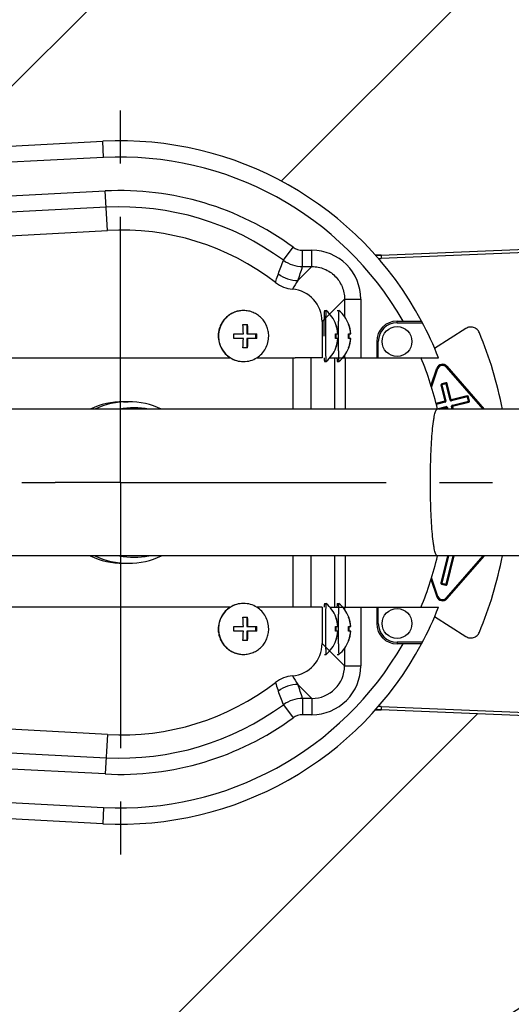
# Model space of a CAD drawing. Header units: millimetres. Extents: x 0 to 594, y 0 to 420.
# Tile 11 of 47: x 70 to 93, y 259 to 305. Entities that reach past the tile are written whole.
import ezdxf

# ---------------------------------------------------------------- set-up
doc = ezdxf.new("R2010")
doc.units = ezdxf.units.MM
doc.header["$LTSCALE"] = 32.67
doc.linetypes.add('CENTER', pattern=[0.6, 0.375, -0.075, 0.075, -0.075])
doc.linetypes.add('PHANTOM', pattern=[0.8, 0.45, -0.05, 0.1, -0.05, 0.1, -0.05])
doc.layers.get('0').update_dxf_attribs({"linetype": 'CONTINUOUS'})
for name, color, linetype in [('1_DESIGN', 7, 'CONTINUOUS'), ('ASSY', 7, 'CONTINUOUS'), ('AXIS', 7, 'CONTINUOUS'), ('CRV', 7, 'CONTINUOUS'), ('DRIV_DIM', 7, 'CONTINUOUS'), ('ROUND', 7, 'CONTINUOUS')]:
    doc.layers.add(name, color=color, linetype=linetype)
doc.styles.get("Standard").update_dxf_attribs({"font": 'txt', "width": 0.8})
doc.dimstyles.new('DIMSTYLE_6', dxfattribs={"dimtxt": 3.8, "dimasz": 1.8, "dimexe": 2, "dimexo": 1.5, "dimtad": 1, "dimdec": 3, "dimlfac": 4, "dimdsep": 46, "dimtxsty": 'STANDARD', "dimblk": 'OPEN', "dimblk1": 'OPEN', "dimblk2": 'OPEN', "dimcen": 0.09, "dimadec": 3, "dimazin": 2, "dimtp": 0.001, "dimtm": 0.001, "dimtfac": 1, "dimtdec": 3, "dimtofl": 0, "dimtmove": 0, "dimatfit": 3, "dimldrblk": 'OPEN', "dimfxl": 1, "dimtolj": 1, "dimarcsym": 0})
doc.dimstyles.new('DIMSTYLE_7', dxfattribs={"dimtxt": 3.8, "dimasz": 1.8, "dimexe": 2, "dimexo": 1.5, "dimgap": 1.9, "dimtad": 1, "dimdec": 3, "dimlfac": 4, "dimdsep": 46, "dimtxsty": 'STANDARD', "dimblk": 'OPEN', "dimblk1": 'OPEN', "dimblk2": 'OPEN', "dimcen": 0.09, "dimadec": 3, "dimazin": 2, "dimtp": 0.5, "dimtm": 0.5, "dimtfac": 1, "dimtdec": -1, "dimtofl": 0, "dimtmove": 0, "dimatfit": 3, "dimldrblk": 'OPEN', "dimfxl": 1, "dimtolj": 1, "dimarcsym": 0})

# ---------------------------------------------------------------- blocks, each defined once
blk = doc.blocks.new('_OPEN')
at = {"color": 0, "linetype": 'ByBlock'}
for p, q in [((0, 0), (-1, 0.342)), ((-1, -0.342), (0, 0)), ((-1, 0), (0, 0))]:
    blk.add_line(p, q, dxfattribs=at)
blk = doc.blocks.new('*D35')
at = {"layer": 'DRIV_DIM', "color": 2, "linetype": 'Continuous'}
blk.add_line((46.593, 229.35), (130.824, 283.248), dxfattribs=at)
at = {"layer": 'DRIV_DIM', "color": 2, "linetype": 'Continuous', "xscale": 1.8, "yscale": 1.8, "zscale": 1.8, "rotation": 212.6143044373}
blk.add_blockref('_OPEN', (46.593, 229.35), dxfattribs=at)
blk = doc.blocks.new('*D37')
at = {"layer": 'DRIV_DIM', "color": 2, "linetype": 'Continuous'}
blk.add_line((196.067, 361.001), (206.698, 373.67), dxfattribs=at)
for points in [[(203.632, 372.809), (205.412, 372.138), (204.416, 373.759)], [(14.185, 285.052), (14.787, 283.248), (15.416, 285.043)]]:
    blk.add_lwpolyline(points, dxfattribs=at)
for start, end in [(50, 115), (115, 180)]:
    blk.add_arc((130.824, 283.248), 116.038, start, end, dxfattribs=at)
blk = doc.blocks.new('*D38')
at = {"layer": 'DRIV_DIM', "color": 2, "linetype": 'Continuous'}
for p, q in [((15.42, 283.248), (12.787, 283.248)), ((196.067, 205.494), (206.698, 192.826))]:
    blk.add_line(p, q, dxfattribs=at)
for points in [[(15.416, 281.453), (14.787, 283.248), (14.185, 281.443)], [(204.416, 192.737), (205.412, 194.358), (203.632, 193.686)]]:
    blk.add_lwpolyline(points, dxfattribs=at)
for start, end in [(180, 245), (245, 310)]:
    blk.add_arc((130.824, 283.248), 116.038, start, end, dxfattribs=at)

msp = doc.modelspace()

# ---------------------------------------------------------------- linework, layer by layer
at = {"color": 9, "linetype": 'Continuous'}
for p, q in [((73.80298, 298.22785), (63.02006, 297.67257)), ((62.78779, 296.11299), (73.88247, 296.68433)), ((83.87194, 290.67075), (83.87194, 288.9977)), ((83.87194, 277.4977), (83.87194, 275.82466)), ((73.88247, 269.81108), (62.78779, 270.38242)), ((63.02006, 268.82284), (73.80298, 268.26755))]:
    msp.add_line(p, q, dxfattribs=at)
at = {"color": 7, "linetype": 'Continuous'}
for p, q in [((87.32441, 290.6852), (88.45771, 290.6852)), ((86.38691, 289.7477), (86.38691, 288.9977)), ((83.87194, 288.9977), (82.63293, 288.9977)), ((74.72314, 286.9727), (74.9402, 286.9727)), ((156.07441, 286.6227), (52.86186, 286.6227)), ((156.07441, 279.8727), (52.86186, 279.8727)), ((74.72314, 279.5227), (74.9402, 279.5227)), ((83.87194, 277.4977), (82.63293, 277.4977)), ((86.38691, 277.4977), (86.38691, 276.7477)), ((88.45771, 275.8102), (87.32441, 275.8102))]:
    msp.add_line(p, q, dxfattribs=at)
for centre, radius, start, end in [((74.57441, 283.2477), 15.75, 28.178643, 92.947941), ((87.32441, 289.7477), 0.9375, 90, 180), ((74.72399, 283.35105), 3.62165, 90.01342, 115.196309), ((74.94104, 283.35104), 3.62165, 90.0132, 115.104492), ((74.93937, 283.35104), 3.62165, 64.895508, 89.9868), ((75.21632, 283.35054), 3.34179, 78.378463, 101.621537), ((74.72399, 283.14435), 3.62165, 244.803691, 269.98658), ((74.94104, 283.14437), 3.62165, 244.895508, 269.9868), ((75.21632, 283.14487), 3.34179, 258.378463, 281.621537), ((74.93937, 283.14437), 3.62165, 270.0132, 295.104492), ((87.32441, 276.7477), 0.9375, 180, 270), ((74.57441, 283.2477), 15.75, 267.052059, 331.821357)]:
    msp.add_arc(centre, radius, start, end, dxfattribs=at)
at = {"color": 9, "linetype": 'Continuous'}
for start, end in [(29.724716, 92.947941), (267.052059, 330.275284)]:
    msp.add_arc((74.57441, 283.2477), 15, start, end, dxfattribs=at)
for points, knots in [([(88.86472, 283.2477), (88.86472, 283.46719), (88.86856, 283.89781), (88.8857, 284.52296), (88.91341, 285.09917), (88.95055, 285.60434), (88.98991, 285.97157), (89.02663, 286.21516), (89.05371, 286.35658), (89.08106, 286.46839), (89.11019, 286.54985), (89.13655, 286.60242), (89.16444, 286.6227), (89.17596, 286.6227)], [0, 0, 0, 0, 0.192497, 0.37765957, 0.54844732, 0.6983903, 0.82186677, 0.87223127, 0.91440945, 0.94809521, 0.97316582, 0.98989493, 1, 1, 1, 1]), ([(89.17596, 279.87271), (89.16444, 279.87271), (89.13655, 279.89298), (89.11019, 279.94556), (89.08106, 280.02702), (89.05371, 280.13883), (89.02663, 280.28025), (88.98991, 280.52384), (88.95055, 280.89106), (88.91341, 281.39624), (88.8857, 281.97245), (88.86856, 282.5976), (88.86472, 283.02822), (88.86472, 283.2477)], [0, 0, 0, 0, 0.01010507, 0.02683418, 0.05190479, 0.08559055, 0.12776873, 0.17813323, 0.3016097, 0.45155268, 0.62234043, 0.807503, 1, 1, 1, 1])]:
    msp.add_open_spline(points, degree=3, knots=knots, dxfattribs=at)
at = {"layer": '1_DESIGN', "color": 7, "linetype": 'Continuous'}
for p, q in [((80.09163, 291.16106), (80.08844, 291.1606)), ((84.05654, 291.17243), (84.05587, 291.1727)), ((84.64552, 291.17243), (84.64486, 291.1727)), ((80.22657, 290.5352), (80.4383, 290.5352)), ((80.40174, 290.5352), (80.40174, 290.1052)), ((84.50388, 290.5352), (84.51123, 290.5352)), ((84.51123, 290.5352), (84.51028, 290.53772)), ((85.09286, 290.5352), (85.10021, 290.5352)), ((85.10021, 290.5352), (85.09927, 290.53772)), ((79.8031, 290.1052), (80.24295, 290.1052)), ((80.40174, 290.1052), (80.86177, 290.1052)), ((80.8252, 289.8902), (80.8252, 290.1052)), ((84.49262, 290.1052), (84.60379, 290.1052)), ((84.60376, 290.10569), (84.60379, 290.1052)), ((85.0816, 290.1052), (85.19278, 290.1052)), ((85.19274, 290.10569), (85.19278, 290.1052)), ((80.24295, 289.8902), (79.8031, 289.8902)), ((80.40174, 289.8902), (80.40174, 289.4602)), ((80.86177, 289.8902), (80.40174, 289.8902)), ((84.60379, 289.8902), (84.49262, 289.8902)), ((84.60379, 289.8902), (84.60376, 289.88972)), ((85.19278, 289.8902), (85.0816, 289.8902)), ((85.19278, 289.8902), (85.19274, 289.88972)), ((80.4383, 289.4602), (80.22657, 289.4602)), ((84.51123, 289.4602), (84.50388, 289.4602)), ((84.5103, 289.45773), (84.51123, 289.4602)), ((85.10021, 289.4602), (85.09286, 289.4602)), ((85.09928, 289.45773), (85.10021, 289.4602)), ((80.08844, 288.83481), (80.09163, 288.83435)), ((84.05587, 288.8227), (84.05654, 288.82298)), ((84.64486, 288.8227), (84.64552, 288.82298)), ((80.09163, 277.66106), (80.08844, 277.6606)), ((84.05654, 277.67243), (84.05587, 277.6727)), ((84.64552, 277.67243), (84.64486, 277.6727)), ((80.22657, 277.0352), (80.4383, 277.0352)), ((80.40174, 277.0352), (80.40174, 276.6052)), ((84.50388, 277.0352), (84.51123, 277.0352)), ((84.51123, 277.0352), (84.51028, 277.03772)), ((85.09286, 277.0352), (85.10021, 277.0352)), ((85.10021, 277.0352), (85.09927, 277.03772)), ((79.8031, 276.6052), (80.24295, 276.6052)), ((80.40174, 276.6052), (80.86177, 276.6052)), ((80.8252, 276.3902), (80.8252, 276.6052)), ((84.49262, 276.6052), (84.60379, 276.6052)), ((84.60376, 276.60569), (84.60379, 276.6052)), ((85.0816, 276.6052), (85.19278, 276.6052)), ((85.19274, 276.60569), (85.19278, 276.6052)), ((80.24295, 276.3902), (79.8031, 276.3902)), ((80.4383, 275.9602), (80.22657, 275.9602)), ((80.40174, 276.3902), (80.40174, 275.9602)), ((80.86177, 276.3902), (80.40174, 276.3902)), ((84.60379, 276.3902), (84.49262, 276.3902)), ((84.51123, 275.9602), (84.50388, 275.9602)), ((84.5103, 275.95773), (84.51123, 275.9602)), ((84.60379, 276.3902), (84.60376, 276.38972)), ((85.19278, 276.3902), (85.0816, 276.3902)), ((85.10021, 275.9602), (85.09286, 275.9602)), ((85.09928, 275.95773), (85.10021, 275.9602)), ((85.19278, 276.3902), (85.19274, 276.38972)), ((80.08844, 275.33481), (80.09163, 275.33435)), ((84.05587, 275.3227), (84.05654, 275.32298)), ((84.64486, 275.3227), (84.64552, 275.32298))]:
    msp.add_line(p, q, dxfattribs=at)
for centre, radius, start, end in [((80.25425, 290.03136), 1.14134, 90.631931, 98.191299), ((80.25413, 290.03465), 1.13806, 90.00004, 90.627633), ((83.0841, 289.9977), 1.525, 20.738732, 50.381819), ((83.67308, 289.9977), 1.525, 20.738732, 50.381819), ((71.98921, 290.00613), 8.25434, 0.687712, 3.674971), ((72.45292, 290.01573), 8.00227, 0.640652, 3.722031), ((83.0803, 289.99771), 1.52167, 4.050886, 20.684846), ((83.08596, 289.99772), 1.52163, 4.068916, 20.685026), ((83.66928, 289.99771), 1.52167, 4.050886, 20.684846), ((83.67494, 289.99772), 1.52163, 4.068916, 20.685026), ((71.60781, 289.99778), 8.196, 359.999486, 0.751008), ((72.66648, 289.99778), 8.196, 359.999486, 0.751008), ((83.06854, 289.99772), 1.42813, 355.682309, 4.317691), ((83.09668, 289.99772), 1.42813, 355.682309, 4.317691), ((83.65753, 289.99772), 1.42813, 355.682309, 4.317691), ((83.68567, 289.99772), 1.42813, 355.682309, 4.317691), ((71.60781, 289.99763), 8.196, 359.248992, 0.000514), ((72.24118, 289.97968), 8.00227, 356.277969, 359.359348), ((72.20094, 289.98928), 8.25434, 356.325029, 359.312288), ((72.66648, 289.99763), 8.196, 359.248992, 0.000514), ((83.08033, 289.99769), 1.52163, 339.314974, 355.949293), ((83.08593, 289.9977), 1.52167, 339.315153, 355.930953), ((83.66931, 289.99769), 1.52163, 339.314974, 355.949293), ((83.67491, 289.9977), 1.52167, 339.315153, 355.930953), ((83.0841, 289.9977), 1.525, 309.618192, 339.263004), ((83.67308, 289.9977), 1.525, 309.618192, 339.263004), ((80.25544, 289.96864), 1.14606, 238.02584, 261.621516), ((80.25425, 289.96405), 1.14134, 261.808701, 269.368069), ((80.25413, 289.96076), 1.13806, 269.372367, 269.99996), ((80.25359, 289.96677), 1.14407, 270.026997, 301.990946), ((80.25544, 276.52677), 1.14606, 98.378484, 121.97416), ((80.25425, 276.53136), 1.14134, 90.631931, 98.191299), ((80.25413, 276.53465), 1.13806, 90.00004, 90.627633), ((80.25359, 276.52864), 1.14407, 58.009054, 89.973003), ((83.0841, 276.4977), 1.525, 20.738732, 50.381819), ((83.67308, 276.4977), 1.525, 20.738732, 50.381819), ((71.98921, 276.50613), 8.25434, 0.687712, 3.674971), ((72.45292, 276.51573), 8.00227, 0.640652, 3.722031), ((83.0803, 276.49771), 1.52167, 4.050886, 20.684846), ((83.08596, 276.49772), 1.52163, 4.068916, 20.685026), ((83.66928, 276.49771), 1.52167, 4.050886, 20.684846), ((83.67494, 276.49772), 1.52163, 4.068916, 20.685026), ((71.60781, 276.49778), 8.196, 359.999486, 0.751008), ((71.60781, 276.49763), 8.196, 359.248992, 0.000514), ((72.66648, 276.49778), 8.196, 359.999486, 0.751008), ((72.66648, 276.49763), 8.196, 359.248992, 0.000514), ((83.06854, 276.49772), 1.42813, 355.682309, 4.317691), ((83.09668, 276.49772), 1.42813, 355.682309, 4.317691), ((83.65753, 276.49772), 1.42813, 355.682309, 4.317691), ((83.68567, 276.49772), 1.42813, 355.682309, 4.317691), ((72.24118, 276.47968), 8.00227, 356.277969, 359.359348), ((72.20094, 276.48928), 8.25434, 356.325029, 359.312288), ((83.0841, 276.4977), 1.525, 309.618192, 339.263004), ((83.08033, 276.49769), 1.52163, 339.314974, 355.949293), ((83.08593, 276.4977), 1.52167, 339.315153, 355.930953), ((83.67308, 276.4977), 1.525, 309.618192, 339.263004), ((83.66931, 276.49769), 1.52163, 339.314974, 355.949293), ((83.67491, 276.4977), 1.52167, 339.315153, 355.930953), ((80.25425, 276.46405), 1.14134, 261.808701, 269.368069), ((80.25413, 276.46076), 1.13806, 269.372367, 269.99996)]:
    msp.add_arc(centre, radius, start, end, dxfattribs=at)
for points, knots in [([(80.08844, 291.1606), (80.0204, 291.1506), (79.8857, 291.11816), (79.69574, 291.03397), (79.52347, 290.91689), (79.37444, 290.77065), (79.25335, 290.59991), (79.16402, 290.41008), (79.10927, 290.20726), (79.09698, 290.06747), (79.09698, 289.9977)], [0, 0, 0, 0, 0.12404909, 0.24830315, 0.37284404, 0.49771705, 0.62292539, 0.74843145, 0.87415298, 1, 1, 1, 1]), ([(81.41128, 289.9977), (81.41128, 290.07448), (81.39638, 290.22834), (81.33017, 290.45001), (81.22264, 290.65444), (81.07787, 290.83366), (80.90142, 290.9808), (80.70002, 291.09017), (80.48152, 291.15753), (80.32975, 291.1727), (80.25413, 291.1727)], [0, 0, 0, 0, 0.1259402, 0.25173118, 0.37726377, 0.50245215, 0.62726719, 0.7517363, 0.87594009, 1, 1, 1, 1]), ([(84.05587, 291.1727), (84.05518, 291.1727), (84.05374, 291.1704), (84.05262, 291.1663), (84.05109, 291.15904), (84.04971, 291.14924), (84.04825, 291.13658), (84.04619, 291.11432), (84.04377, 291.0798), (84.04111, 291.03065), (84.03858, 290.97155), (84.03619, 290.90308), (84.03399, 290.82589), (84.03198, 290.74073), (84.02954, 290.61366), (84.02719, 290.44161), (84.0255, 290.224), (84.02512, 290.07412), (84.02512, 289.9977)], [0, 0, 0, 0, 0.00175892, 0.00558461, 0.01171693, 0.02019164, 0.03100247, 0.04413201, 0.07723337, 0.11919492, 0.16962028, 0.22803075, 0.29386617, 0.36649361, 0.44521652, 0.61786887, 0.80518818, 1, 1, 1, 1]), ([(84.64486, 291.1727), (84.64417, 291.1727), (84.64272, 291.1704), (84.6416, 291.1663), (84.64008, 291.15904), (84.63869, 291.14924), (84.63723, 291.13658), (84.63517, 291.11432), (84.63275, 291.0798), (84.63009, 291.03065), (84.62756, 290.97155), (84.62517, 290.90308), (84.62297, 290.82589), (84.62097, 290.74073), (84.61852, 290.61366), (84.61617, 290.44161), (84.61448, 290.224), (84.6141, 290.07412), (84.6141, 289.9977)], [0, 0, 0, 0, 0.00175892, 0.00558461, 0.01171693, 0.02019164, 0.03100247, 0.04413201, 0.07723337, 0.11919492, 0.16962028, 0.22803075, 0.29386617, 0.36649361, 0.44521652, 0.61786887, 0.80518818, 1, 1, 1, 1]), ([(79.09698, 289.9977), (79.09698, 289.89812), (79.12213, 289.69824), (79.23304, 289.41828), (79.4098, 289.17557), (79.56481, 289.04867), (79.64856, 288.99645)], [0, 0, 0, 0, 0.251001, 0.501531, 0.75124583, 1, 1, 1, 1]), ([(80.8597, 288.99645), (80.94344, 289.04867), (81.09845, 289.17557), (81.27522, 289.41828), (81.38612, 289.69824), (81.41128, 289.89812), (81.41128, 289.9977)], [0, 0, 0, 0, 0.24875417, 0.498469, 0.748999, 1, 1, 1, 1]), ([(84.02512, 289.9977), (84.02512, 289.92129), (84.0255, 289.7714), (84.02719, 289.5538), (84.02954, 289.38174), (84.03198, 289.25468), (84.03399, 289.16952), (84.03619, 289.09233), (84.03858, 289.02385), (84.04111, 288.96476), (84.04377, 288.91561), (84.04619, 288.88109), (84.04825, 288.85883), (84.04971, 288.84616), (84.05109, 288.83637), (84.05262, 288.8291), (84.05374, 288.82501), (84.05518, 288.8227), (84.05587, 288.8227)], [0, 0, 0, 0, 0.19481182, 0.38213113, 0.55478348, 0.63350639, 0.70613383, 0.77196925, 0.83037972, 0.88080508, 0.92276663, 0.95586799, 0.96899753, 0.97980836, 0.98828307, 0.99441539, 0.99824108, 1, 1, 1, 1]), ([(84.6141, 289.9977), (84.6141, 289.92129), (84.61448, 289.7714), (84.61617, 289.5538), (84.61852, 289.38174), (84.62097, 289.25468), (84.62297, 289.16952), (84.62517, 289.09233), (84.62756, 289.02385), (84.63009, 288.96476), (84.63275, 288.91561), (84.63517, 288.88109), (84.63723, 288.85883), (84.63869, 288.84616), (84.64008, 288.83637), (84.6416, 288.8291), (84.64272, 288.82501), (84.64417, 288.8227), (84.64486, 288.8227)], [0, 0, 0, 0, 0.19481182, 0.38213113, 0.55478348, 0.63350639, 0.70613383, 0.77196925, 0.83037972, 0.88080508, 0.92276663, 0.95586799, 0.96899753, 0.97980836, 0.98828307, 0.99441539, 0.99824108, 1, 1, 1, 1]), ([(79.64856, 277.49896), (79.56481, 277.44673), (79.4098, 277.31984), (79.23304, 277.07713), (79.12213, 276.79717), (79.09698, 276.59729), (79.09698, 276.4977)], [0, 0, 0, 0, 0.24875417, 0.498469, 0.748999, 1, 1, 1, 1]), ([(81.41128, 276.4977), (81.41128, 276.59729), (81.38612, 276.79717), (81.27522, 277.07713), (81.09845, 277.31984), (80.94344, 277.44673), (80.8597, 277.49896)], [0, 0, 0, 0, 0.251001, 0.501531, 0.75124583, 1, 1, 1, 1]), ([(84.05587, 277.6727), (84.05518, 277.6727), (84.05374, 277.6704), (84.05262, 277.6663), (84.05109, 277.65904), (84.04971, 277.64924), (84.04825, 277.63658), (84.04619, 277.61432), (84.04377, 277.5798), (84.04111, 277.53065), (84.03858, 277.47155), (84.03619, 277.40308), (84.03399, 277.32589), (84.03198, 277.24073), (84.02954, 277.11366), (84.02719, 276.94161), (84.0255, 276.724), (84.02512, 276.57412), (84.02512, 276.4977)], [0, 0, 0, 0, 0.00175892, 0.00558461, 0.01171693, 0.02019164, 0.03100247, 0.04413201, 0.07723337, 0.11919492, 0.16962028, 0.22803075, 0.29386617, 0.36649361, 0.44521652, 0.61786887, 0.80518818, 1, 1, 1, 1]), ([(84.64486, 277.6727), (84.64417, 277.6727), (84.64272, 277.6704), (84.6416, 277.6663), (84.64008, 277.65904), (84.63869, 277.64924), (84.63723, 277.63658), (84.63517, 277.61432), (84.63275, 277.5798), (84.63009, 277.53065), (84.62756, 277.47155), (84.62517, 277.40308), (84.62297, 277.32589), (84.62097, 277.24073), (84.61852, 277.11366), (84.61617, 276.94161), (84.61448, 276.724), (84.6141, 276.57412), (84.6141, 276.4977)], [0, 0, 0, 0, 0.00175892, 0.00558461, 0.01171693, 0.02019164, 0.03100247, 0.04413201, 0.07723337, 0.11919492, 0.16962028, 0.22803075, 0.29386617, 0.36649361, 0.44521652, 0.61786887, 0.80518818, 1, 1, 1, 1]), ([(79.09698, 276.4977), (79.09698, 276.42793), (79.10927, 276.28815), (79.16402, 276.08533), (79.25335, 275.8955), (79.37444, 275.72476), (79.52347, 275.57852), (79.69574, 275.46144), (79.8857, 275.37725), (80.0204, 275.34481), (80.08844, 275.33481)], [0, 0, 0, 0, 0.12584702, 0.25156855, 0.37707461, 0.50228295, 0.62715596, 0.75169685, 0.87595091, 1, 1, 1, 1]), ([(80.25413, 275.3227), (80.32975, 275.3227), (80.48152, 275.33788), (80.70002, 275.40524), (80.90142, 275.51461), (81.07787, 275.66175), (81.22264, 275.84097), (81.33017, 276.04539), (81.39638, 276.26707), (81.41128, 276.42093), (81.41128, 276.4977)], [0, 0, 0, 0, 0.12405991, 0.2482637, 0.37273281, 0.49754785, 0.62273623, 0.74826882, 0.8740598, 1, 1, 1, 1]), ([(84.02512, 276.4977), (84.02512, 276.42129), (84.0255, 276.2714), (84.02719, 276.0538), (84.02954, 275.88174), (84.03198, 275.75468), (84.03399, 275.66952), (84.03619, 275.59233), (84.03858, 275.52385), (84.04111, 275.46476), (84.04377, 275.41561), (84.04619, 275.38109), (84.04825, 275.35883), (84.04971, 275.34616), (84.05109, 275.33637), (84.05262, 275.3291), (84.05374, 275.32501), (84.05518, 275.3227), (84.05587, 275.3227)], [0, 0, 0, 0, 0.19481182, 0.38213113, 0.55478348, 0.63350639, 0.70613383, 0.77196925, 0.83037972, 0.88080508, 0.92276663, 0.95586799, 0.96899753, 0.97980836, 0.98828307, 0.99441539, 0.99824108, 1, 1, 1, 1]), ([(84.6141, 276.4977), (84.6141, 276.42129), (84.61448, 276.2714), (84.61617, 276.0538), (84.61852, 275.88174), (84.62097, 275.75468), (84.62297, 275.66952), (84.62517, 275.59233), (84.62756, 275.52385), (84.63009, 275.46476), (84.63275, 275.41561), (84.63517, 275.38109), (84.63723, 275.35883), (84.63869, 275.34616), (84.64008, 275.33637), (84.6416, 275.3291), (84.64272, 275.32501), (84.64417, 275.3227), (84.64486, 275.3227)], [0, 0, 0, 0, 0.19481182, 0.38213113, 0.55478348, 0.63350639, 0.70613383, 0.77196925, 0.83037972, 0.88080508, 0.92276663, 0.95586799, 0.96899753, 0.97980836, 0.98828307, 0.99441539, 0.99824108, 1, 1, 1, 1])]:
    msp.add_open_spline(points, degree=3, knots=knots, dxfattribs=at)
at = {"layer": 'ASSY', "color": 7, "linetype": 'Continuous'}
for p, q in [((83.98379, 291.1727), (84.05587, 291.1727)), ((84.57277, 291.1727), (84.64486, 291.1727)), ((83.98379, 288.8227), (84.05587, 288.8227)), ((84.57277, 288.8227), (84.64486, 288.8227)), ((83.98379, 277.6727), (84.05587, 277.6727)), ((84.57277, 277.6727), (84.64486, 277.6727)), ((83.98379, 275.3227), (84.05587, 275.3227)), ((84.57277, 275.3227), (84.64486, 275.3227))]:
    msp.add_line(p, q, dxfattribs=at)
for centre in [(87.32441, 289.7477), (87.32441, 276.7477)]:
    msp.add_circle(centre, 0.6875, dxfattribs=at)
for centre, start, end in [((80.24214, 289.96677), 238.005391, 269.973132), ((80.24214, 276.52864), 90.026868, 121.994609)]:
    msp.add_arc(centre, 1.14406, start, end, dxfattribs=at)
for points, knots in [([(80.2416, 291.1727), (80.16598, 291.1727), (80.01421, 291.15753), (79.79571, 291.09017), (79.59431, 290.9808), (79.41786, 290.83366), (79.27309, 290.65444), (79.16556, 290.45001), (79.09935, 290.22834), (79.08446, 290.07447), (79.08446, 289.9977)], [0, 0, 0, 0, 0.1240599, 0.24826371, 0.37273285, 0.49754786, 0.62273622, 0.74826834, 0.8740621, 1, 1, 1, 1]), ([(83.98379, 291.1727), (83.9831, 291.1727), (83.98165, 291.1704), (83.98053, 291.1663), (83.97901, 291.15904), (83.97763, 291.14924), (83.97617, 291.13658), (83.97411, 291.11432), (83.97168, 291.0798), (83.96903, 291.03065), (83.96649, 290.97155), (83.96411, 290.90308), (83.9619, 290.82589), (83.9599, 290.74073), (83.95745, 290.61366), (83.9551, 290.4416), (83.95341, 290.224), (83.95303, 290.07412), (83.95303, 289.9977)], [0, 0, 0, 0, 0.00175802, 0.00558411, 0.01171706, 0.02019079, 0.03100211, 0.04413188, 0.07723279, 0.11919421, 0.16962044, 0.22803067, 0.29386555, 0.36649331, 0.44521627, 0.61786787, 0.80519163, 1, 1, 1, 1]), ([(79.08446, 289.9977), (79.08446, 289.89813), (79.10961, 289.69826), (79.2205, 289.41831), (79.39724, 289.1756), (79.55224, 289.04872), (79.63597, 288.99649)], [0, 0, 0, 0, 0.25099796, 0.50153037, 0.75124568, 1, 1, 1, 1]), ([(83.96769, 288.99649), (83.96826, 288.98318), (83.9694, 288.95819), (83.97128, 288.92324), (83.97321, 288.89338), (83.97517, 288.86876), (83.97717, 288.84944), (83.97908, 288.83562), (83.9809, 288.82737), (83.98236, 288.82367), (83.98337, 288.8227), (83.98379, 288.8227)], [0, 0, 0, 0, 0.22795914, 0.42784423, 0.59871823, 0.73981214, 0.85050354, 0.93038976, 0.97943268, 0.99277617, 1, 1, 1, 1]), ([(84.55667, 288.99649), (84.55724, 288.98318), (84.55838, 288.95819), (84.56026, 288.92324), (84.5622, 288.89338), (84.56416, 288.86876), (84.56615, 288.84944), (84.56806, 288.83562), (84.56988, 288.82737), (84.57134, 288.82367), (84.57235, 288.8227), (84.57277, 288.8227)], [0, 0, 0, 0, 0.22795914, 0.42784423, 0.59871823, 0.73981214, 0.85050354, 0.93038976, 0.97943268, 0.99277617, 1, 1, 1, 1]), ([(79.63597, 277.49892), (79.55224, 277.44669), (79.39724, 277.3198), (79.2205, 277.07709), (79.10961, 276.79715), (79.08446, 276.59728), (79.08446, 276.4977)], [0, 0, 0, 0, 0.24875432, 0.49846963, 0.74900204, 1, 1, 1, 1]), ([(83.98379, 277.6727), (83.98337, 277.6727), (83.98236, 277.67173), (83.9809, 277.66804), (83.97908, 277.65978), (83.97717, 277.64597), (83.97517, 277.62665), (83.97321, 277.60203), (83.97128, 277.57217), (83.9694, 277.53722), (83.96826, 277.51223), (83.96769, 277.49892)], [0, 0, 0, 0, 0.00722383, 0.02056732, 0.06961024, 0.14949646, 0.26018786, 0.40128177, 0.57215577, 0.77204086, 1, 1, 1, 1]), ([(84.57277, 277.6727), (84.57235, 277.6727), (84.57134, 277.67173), (84.56988, 277.66804), (84.56806, 277.65978), (84.56615, 277.64597), (84.56416, 277.62665), (84.5622, 277.60203), (84.56026, 277.57217), (84.55838, 277.53722), (84.55724, 277.51223), (84.55667, 277.49892)], [0, 0, 0, 0, 0.00722383, 0.02056732, 0.06961024, 0.14949646, 0.26018786, 0.40128177, 0.57215577, 0.77204086, 1, 1, 1, 1]), ([(79.08446, 276.4977), (79.08446, 276.42093), (79.09935, 276.26707), (79.16556, 276.04539), (79.27309, 275.84097), (79.41786, 275.66175), (79.59431, 275.51461), (79.79571, 275.40524), (80.01421, 275.33787), (80.16598, 275.3227), (80.2416, 275.3227)], [0, 0, 0, 0, 0.1259379, 0.25173166, 0.37726378, 0.50245214, 0.62726715, 0.75173629, 0.8759401, 1, 1, 1, 1])]:
    msp.add_open_spline(points, degree=3, knots=knots, dxfattribs=at)
at = {"layer": 'AXIS', "color": 7, "linetype": 'CENTER'}
for p, q in [((74.57441, 283.2477), (74.57441, 301.841)), ((30.82441, 283.2477), (71.5744, 283.2477)), ((74.57441, 283.2477), (71.5744, 283.2477)), ((74.57441, 283.2477), (74.57441, 264.13254)), ((74.57441, 283.2477), (127.8244, 283.2477))]:
    msp.add_line(p, q, dxfattribs=at)
at = {"layer": 'CRV', "color": 2, "linetype": 'Continuous'}
for p, q in [((66.65853, 298.61093), (149.53019, 381.4826)), ((81.9829, 297.13445), (162.8345, 377.98605)), ((47.06641, 228.61624), (91.0353, 272.58514))]:
    msp.add_line(p, q, dxfattribs=at)
at = {"layer": 'CRV', "color": 2, "linetype": 'PHANTOM'}
for start, end in [(50, 172.2034941), (187.7965059, 310)]:
    msp.add_arc((130.82441, 283.2477), 100, start, end, dxfattribs=at)
at = {"layer": 'ROUND', "color": 7, "linetype": 'Continuous'}
for p, q in [((30.13012, 296.72984), (73.76441, 298.97686)), ((86.59964, 293.7327), (111.82299, 294.74244)), ((86.59964, 293.7327), (86.32279, 293.73278)), ((57.04195, 288.9977), (79.63671, 288.9977)), ((80.85894, 288.9977), (82.63293, 288.9977)), ((84.23466, 288.9977), (89.23729, 288.9977)), ((89.58457, 287.81638), (89.3901, 287.76969)), ((89.39189, 287.76224), (89.39011, 287.76966)), ((89.39594, 287.74535), (89.39189, 287.76224)), ((89.59042, 287.79204), (89.58458, 287.81635)), ((89.59145, 287.79141), (89.60834, 287.79546)), ((89.60834, 287.79546), (89.61576, 287.79724)), ((89.79379, 287.05582), (89.61579, 287.79725)), ((89.37097, 287.73847), (89.54897, 286.99704)), ((89.39531, 287.74432), (89.371, 287.73848)), ((89.53115, 286.96797), (89.12327, 286.87004)), ((89.52466, 286.9912), (89.54897, 286.99704)), ((89.52532, 286.99228), (89.52937, 286.97539)), ((89.8181, 287.06165), (89.80121, 287.0576)), ((89.81703, 287.06231), (89.82286, 287.038)), ((90.5643, 287.216), (89.82286, 287.038)), ((89.88164, 286.79318), (90.62307, 286.97118)), ((90.57014, 287.19166), (90.5643, 287.21597)), ((90.57117, 287.19103), (90.58806, 287.19508)), ((90.58806, 287.19508), (90.59548, 287.19687)), ((90.6422, 287.0024), (90.59551, 287.19687)), ((90.61723, 286.99552), (90.62128, 286.97863)), ((90.61786, 286.99656), (90.64217, 287.00239)), ((90.62128, 286.97863), (90.62307, 286.97121)), ((89.17572, 286.6237), (89.58993, 286.72315)), ((89.59577, 286.69884), (89.58993, 286.72315)), ((89.5947, 286.69949), (89.61158, 286.70355)), ((89.619, 286.70533), (89.63884, 286.6227)), ((89.88813, 286.76994), (89.86382, 286.76411)), ((89.89777, 286.6227), (89.86382, 286.76411)), ((89.88748, 286.76887), (89.88342, 286.78576)), ((89.67728, 279.8727), (89.36484, 278.6196)), ((89.60849, 277.90837), (91.31606, 279.8727)), ((89.60914, 278.55869), (89.93676, 279.8727)), ((88.89465, 278.82969), (89.18344, 277.99099)), ((89.38913, 278.61354), (89.36487, 278.61959)), ((89.3837, 278.58822), (89.57776, 278.53983)), ((89.38976, 278.6125), (89.38371, 278.58825)), ((89.58485, 278.56475), (89.60911, 278.5587)), ((79.63671, 277.4977), (57.04195, 277.4977)), ((82.63293, 277.4977), (80.85894, 277.4977)), ((84.23459, 277.4977), (89.23729, 277.4977)), ((86.32285, 272.7627), (86.59964, 272.76271)), ((111.82299, 271.75296), (86.59964, 272.76271)), ((73.76441, 267.51855), (30.13012, 269.76557))]:
    msp.add_line(p, q, dxfattribs=at)
at = {"layer": 'ROUND', "color": 9, "linetype": 'Continuous'}
for p, q in [((73.80298, 298.22785), (73.76441, 298.97686)), ((73.97608, 294.86643), (73.88247, 296.68433)), ((73.92103, 295.93558), (30.28674, 293.68856)), ((44.62841, 293.21943), (73.97608, 294.86643)), ((117.46457, 294.8154), (86.58679, 293.5793)), ((82.08768, 293.4927), (82.53106, 294.09729)), ((82.97444, 293.20239), (82.97444, 293.95214)), ((82.97444, 293.95214), (83.40461, 293.95214)), ((83.40461, 293.20239), (83.40461, 293.95214)), ((86.59964, 293.73266), (86.58679, 293.5793)), ((86.59055, 293.73231), (86.59964, 293.73266)), ((82.76103, 292.55881), (83.40461, 293.20239)), ((82.97444, 293.20239), (83.40461, 293.20239)), ((83.87194, 290.67075), (84.9041, 291.70291)), ((84.9041, 291.70291), (84.9041, 290.89771)), ((84.9041, 291.70291), (85.65384, 291.70291)), ((85.65384, 291.70291), (85.65384, 288.9977)), ((87.32441, 290.6102), (87.32441, 290.6852)), ((87.32441, 290.6102), (88.49763, 290.6102)), ((90.49827, 290.34639), (89.05892, 289.42856)), ((86.46191, 289.7477), (86.38691, 289.7477)), ((86.46191, 288.9977), (86.46191, 289.7477)), ((82.53559, 286.6227), (82.53559, 288.9977)), ((83.3616, 286.6227), (83.3616, 288.9977)), ((84.43683, 288.9977), (84.43683, 286.6227)), ((84.9041, 289.09894), (84.9041, 288.9977)), ((84.93666, 288.9977), (84.93666, 286.6227)), ((88.88258, 287.70481), (89.16061, 288.51227)), ((88.89507, 287.66436), (89.18423, 288.50414)), ((88.89641, 287.66002), (89.18677, 288.50327)), ((88.90891, 287.61957), (89.21039, 288.49513)), ((89.16061, 288.51227), (89.21039, 288.49513)), ((89.58698, 288.56833), (89.62671, 288.60287)), ((89.58698, 288.56833), (91.27829, 286.6227)), ((89.60583, 288.58473), (91.31139, 286.6227)), ((89.60786, 288.58648), (91.31494, 286.6227)), ((89.62671, 288.60287), (91.34805, 286.6227)), ((89.57874, 287.84069), (89.38426, 287.794)), ((89.38426, 287.794), (89.3901, 287.76969)), ((89.59125, 287.79224), (89.39511, 287.74515)), ((89.57874, 287.84069), (89.58457, 287.81638)), ((89.76945, 287.04997), (89.59125, 287.79224)), ((89.6401, 287.80308), (89.61579, 287.79725)), ((89.81789, 287.06252), (89.6401, 287.80308)), ((89.34666, 287.73264), (89.37097, 287.73847)), ((89.34666, 287.73264), (89.52445, 286.99207)), ((89.39511, 287.74515), (89.57331, 287.00288)), ((89.52445, 286.99207), (89.11796, 286.89448)), ((89.537, 286.94363), (89.12859, 286.84558)), ((89.537, 286.94363), (89.53116, 286.96794)), ((89.57331, 287.00288), (89.549, 286.99705)), ((89.76945, 287.04997), (89.79376, 287.05581)), ((90.55846, 287.24031), (89.81789, 287.06252)), ((89.82871, 287.01366), (89.82287, 287.03797)), ((90.57097, 287.19186), (89.82871, 287.01366)), ((89.8758, 286.81752), (90.61806, 286.99572)), ((89.88834, 286.76908), (90.62891, 286.94687)), ((90.55846, 287.24031), (90.5643, 287.216)), ((90.61806, 286.99572), (90.57097, 287.19186)), ((90.61982, 287.20271), (90.59551, 287.19687)), ((90.66651, 287.00823), (90.61982, 287.20271)), ((90.62891, 286.94687), (90.62307, 286.97118)), ((90.66651, 287.00823), (90.6422, 287.0024)), ((89.16988, 286.64804), (89.58409, 286.74749)), ((89.27865, 286.6227), (89.5949, 286.69863)), ((89.58409, 286.74749), (89.58992, 286.72318)), ((89.5949, 286.69863), (89.61313, 286.6227)), ((89.64334, 286.71117), (89.61903, 286.70534)), ((89.64334, 286.71117), (89.66458, 286.6227)), ((89.83949, 286.75826), (89.86379, 286.7641)), ((89.87203, 286.6227), (89.83949, 286.75826)), ((89.8758, 286.81752), (89.88163, 286.79321)), ((89.92348, 286.6227), (89.88834, 286.76908)), ((82.53559, 277.4977), (82.53559, 279.8727)), ((83.3616, 277.4977), (83.3616, 279.8727)), ((84.43683, 279.8727), (84.43683, 277.4977)), ((84.93666, 279.8727), (84.93666, 277.4977)), ((89.65151, 279.8727), (89.34059, 278.62565)), ((89.70307, 279.8727), (89.38892, 278.61271)), ((89.58465, 278.56391), (89.91097, 279.8727)), ((91.28293, 279.8727), (89.58962, 277.92477)), ((89.62736, 277.89197), (91.34919, 279.8727)), ((89.6334, 278.55264), (89.96253, 279.8727)), ((88.88215, 278.78921), (89.1598, 277.98286)), ((89.20707, 277.99913), (88.90715, 278.87016)), ((89.34059, 278.62565), (89.36484, 278.6196)), ((89.37765, 278.56396), (89.3837, 278.58822)), ((89.37765, 278.56396), (89.57171, 278.51558)), ((89.38892, 278.61271), (89.58465, 278.56391)), ((89.57171, 278.51558), (89.57776, 278.53983)), ((89.6334, 278.55264), (89.60914, 278.55869)), ((89.20707, 277.99913), (89.1598, 277.98286)), ((89.58962, 277.92477), (89.62736, 277.89197)), ((84.9041, 277.4977), (84.9041, 277.39771)), ((85.65384, 277.4977), (85.65384, 274.7925)), ((86.46191, 276.7477), (86.46191, 277.4977)), ((89.05892, 277.06685), (90.49827, 276.14902)), ((86.46191, 276.7477), (86.38691, 276.7477)), ((84.9041, 274.7925), (83.87194, 275.82466)), ((84.9041, 275.59894), (84.9041, 274.7925)), ((87.32441, 275.8852), (87.32441, 275.8102)), ((88.49763, 275.8852), (87.32441, 275.8852)), ((84.9041, 274.7925), (85.65384, 274.7925)), ((83.40461, 273.29302), (82.76103, 273.9366)), ((73.97608, 271.62898), (44.62841, 273.27598)), ((82.97444, 273.29302), (82.97444, 272.54327)), ((83.40461, 273.29302), (82.97444, 273.29302)), ((83.40461, 273.29302), (83.40461, 272.54327)), ((30.28674, 272.80685), (73.92103, 270.55983)), ((82.08768, 273.00271), (82.53106, 272.39812)), ((86.58679, 272.91611), (86.59964, 272.76274)), ((86.58679, 272.91611), (116.89814, 271.70269)), ((83.40461, 272.54327), (82.97444, 272.54327)), ((73.97608, 271.62898), (73.88247, 269.81108)), ((73.80298, 268.26755), (73.76441, 267.51855))]:
    msp.add_line(p, q, dxfattribs=at)
for centre, radius, start, end in [((74.57441, 283.2477), 13.45443, 53.745189, 92.947941), ((74.57441, 283.2477), 12.70469, 53.745189, 92.947941), ((74.62122, 283.2475), 11.63683, 52.379994, 93.178064), ((82.97444, 294.70188), 0.74975, 233.745313, 269.999876), ((83.4049, 291.70319), 2.24894, 359.992755, 90.007245), ((86.34973, 299.97729), 6.24962, 269.744236, 272.208364), ((18.39002, 316.58863), 67.75555, 339.5024881, 340.0700226), ((82.97462, 294.70243), 1.50004, 233.752065, 269.993124), ((-0.83947, 320.63724), 88.18981, 341.4346333, 341.8751491), ((86.33695, 299.82047), 6.24617, 271.042119, 272.292393), ((82.76139, 294.05935), 1.50054, 232.877715, 269.98645), ((82.62847, 293.64846), 1.48935, 232.634607, 265.397775), ((91.66607, 286.59685), 10.71656, 146.197502, 148.702436), ((82.37119, 290.6695), 1.50075, 0.047739, 84.732608), ((87.32441, 289.7477), 0.8625, 90, 180), ((74.57441, 283.2477), 17.92757, 10.851435, 22.650953), ((89.41981, 288.42302), 0.27414, 41, 161), ((89.41981, 288.42302), 0.24916, 41, 161), ((89.41981, 288.42302), 0.24648, 41, 161), ((89.41981, 288.42302), 0.22149, 41, 161), ((89.39614, 287.74452), 0.05089, 103.5, 193.5), ((89.59062, 287.7912), 0.05089, 13.5, 103.5), ((89.52553, 286.99141), 0.04914, 283.5, 13.5), ((89.81724, 287.06145), 0.04914, 193.5, 283.5), ((90.57034, 287.19083), 0.05089, 13.5, 103.5), ((90.61703, 286.99635), 0.05089, 283.5, 13.5), ((89.59556, 286.6997), 0.04914, 13.5, 103.5), ((89.88727, 286.76973), 0.04914, 103.5, 193.5), ((74.57441, 283.2477), 17.92757, 337.349047, 349.147345), ((89.38996, 278.61334), 0.05089, 166, 256), ((89.58402, 278.56495), 0.05089, 256, 346), ((89.41981, 278.07239), 0.275, 199, 319), ((89.41981, 278.07239), 0.225, 199, 319), ((87.32441, 276.7477), 0.8625, 180, 270), ((82.37119, 275.82591), 1.50075, 275.267392, 359.952261), ((83.40492, 274.79219), 2.24891, 269.992101, 0.007899), ((83.40554, 274.79158), 1.49855, 269.964586, 0.035414), ((82.62847, 272.84695), 1.48935, 94.60222, 127.365399), ((91.66606, 279.89856), 10.71656, 211.297564, 213.802499), ((74.62122, 283.24791), 11.63683, 266.821937, 307.620005), ((82.76139, 272.43605), 1.50054, 90.01355, 127.122285), ((-0.83947, 245.85817), 88.18981, 18.1248509, 18.5653667), ((18.39002, 249.90678), 67.75555, 19.9299774, 20.4975119), ((82.97462, 271.79298), 1.50004, 90.006883, 126.247929), ((74.57441, 283.2477), 12.70469, 267.052059, 306.254811), ((86.337, 266.67602), 6.24509, 87.70769, 88.963293), ((74.57441, 283.2477), 13.45443, 267.052059, 306.254811), ((82.97444, 271.79352), 0.74975, 90.000131, 126.25468), ((86.3497, 266.51801), 6.24973, 87.707997, 90.244834)]:
    msp.add_arc(centre, radius, start, end, dxfattribs=at)
at = {"layer": 'ROUND', "color": 7, "linetype": 'Continuous'}
for centre, radius, start, end in [((74.57441, 283.2477), 15.75, 21.412467, 28.178643), ((74.57441, 283.2477), 15, 13.014729, 22.561466), ((89.59052, 287.79098), 0.02613, 80.80569, 90.464867), ((89.39637, 287.74442), 0.02613, 170.80569, 180.464867), ((89.52498, 286.99079), 0.02522, 296.375904, 307.879673), ((89.81662, 287.06199), 0.02522, 206.375904, 217.879673), ((90.57025, 287.1906), 0.02613, 80.80569, 90.464867), ((90.6168, 286.99645), 0.02613, 350.80569, 0.464867), ((89.59618, 286.69915), 0.02522, 26.375904, 37.879673), ((89.88782, 286.77035), 0.02522, 116.375904, 127.879673), ((74.57441, 283.2477), 15, 337.438534, 346.985271), ((89.39015, 278.61349), 0.02613, 233.305689, 242.964867), ((89.58387, 278.56514), 0.02612, 323.304736, 332.965358), ((89.41981, 278.07239), 0.25, 199, 319), ((74.57441, 283.2477), 15.75, 331.821357, 338.587533)]:
    msp.add_arc(centre, radius, start, end, dxfattribs=at)
at = {"layer": 'ROUND', "color": 9, "linetype": 'Continuous'}
for points, knots in [([(83.40461, 293.20239), (83.59966, 293.20246), (83.99407, 293.12462), (84.49267, 292.79097), (84.82633, 292.29237), (84.90416, 291.89796), (84.9041, 291.70291)], [0, 0, 0, 0, 0.24999533, 0.49999769, 0.75000072, 1, 1, 1, 1]), ([(81.72459, 292.46476), (81.73423, 292.49881), (81.77384, 292.63284), (81.81923, 292.76514), (81.85578, 292.8629)], [0, 0, 0, 0, 0.25324088, 1, 1, 1, 1]), ([(91.1192, 290.1519), (91.09561, 290.20843), (91.02256, 290.31249), (90.8581, 290.40667), (90.66929, 290.42308), (90.54992, 290.37932), (90.49827, 290.34639)], [0, 0, 0, 0, 0.24994001, 0.49998983, 0.75000506, 1, 1, 1, 1]), ([(90.49827, 276.14902), (90.54991, 276.11609), (90.66928, 276.07233), (90.85808, 276.08873), (91.02255, 276.18291), (91.0956, 276.28697), (91.1192, 276.34351)], [0, 0, 0, 0, 0.24995215, 0.50000771, 0.75001884, 1, 1, 1, 1]), ([(81.72459, 274.03065), (81.73423, 273.9966), (81.77384, 273.86256), (81.81923, 273.73027), (81.85578, 273.63251)], [0, 0, 0, 0, 0.25324088, 1, 1, 1, 1])]:
    msp.add_open_spline(points, degree=3, knots=knots, dxfattribs=at)
at = {"layer": 'ROUND', "color": 7, "linetype": 'Continuous'}
for points in [[(89.3901, 287.76969), (89.3808, 287.76737), (89.37211, 287.75805), (89.37058, 287.7486)], [(89.61579, 287.79725), (89.61347, 287.80654), (89.60415, 287.81524), (89.59469, 287.81677)], [(89.54689, 286.97834), (89.54528, 286.97548), (89.54305, 286.9729), (89.54046, 286.97089)], [(89.54993, 286.98756), (89.54955, 286.98434), (89.54848, 286.98115), (89.54689, 286.97834)], [(89.54921, 286.99729), (89.55003, 286.99414), (89.55031, 286.99079), (89.54993, 286.98756)], [(89.80416, 287.04008), (89.80131, 287.0417), (89.79873, 287.04392), (89.79671, 287.04651)], [(89.81338, 287.03704), (89.81017, 287.03742), (89.80698, 287.03849), (89.80416, 287.04008)], [(89.82312, 287.03776), (89.81997, 287.03695), (89.81661, 287.03666), (89.81338, 287.03704)], [(90.59551, 287.19687), (90.59319, 287.20617), (90.58388, 287.21486), (90.57442, 287.21639)], [(90.62307, 286.97118), (90.63237, 286.9735), (90.64107, 286.98282), (90.64259, 286.99228)], [(89.58968, 286.72339), (89.59283, 286.7242), (89.59618, 286.72449), (89.59941, 286.7241)], [(89.59941, 286.7241), (89.60263, 286.72372), (89.60582, 286.72266), (89.60863, 286.72107)], [(89.60863, 286.72107), (89.61149, 286.71945), (89.61407, 286.71723), (89.61608, 286.71464)], [(89.86358, 286.76385), (89.86277, 286.767), (89.86249, 286.77036), (89.86287, 286.77359)], [(89.86287, 286.77359), (89.86325, 286.7768), (89.86431, 286.77999), (89.8659, 286.78281)], [(89.8659, 286.78281), (89.86752, 286.78566), (89.86974, 286.78824), (89.87233, 286.79026)], [(89.36484, 278.6196), (89.36406, 278.61634), (89.36387, 278.61288), (89.36435, 278.60957)], [(89.36435, 278.60957), (89.36529, 278.60302), (89.36924, 278.5965), (89.37454, 278.59254)], [(89.57776, 278.53983), (89.58102, 278.53906), (89.58448, 278.53887), (89.58779, 278.53934)], [(89.58779, 278.53934), (89.59434, 278.54027), (89.60086, 278.54423), (89.60481, 278.54953)]]:
    msp.add_open_spline(points, degree=3, dxfattribs=at)
for points, knots in [([(89.59031, 287.8171), (89.58934, 287.8171), (89.58741, 287.81697), (89.5855, 287.81662), (89.58457, 287.81638)], [0, 0, 0, 0, 0.50250707, 1, 1, 1, 1]), ([(89.37024, 287.74421), (89.37025, 287.74324), (89.37038, 287.74131), (89.37073, 287.7394), (89.37097, 287.73847)], [0, 0, 0, 0, 0.50250707, 1, 1, 1, 1]), ([(89.53618, 286.9682), (89.53541, 286.96781), (89.53382, 286.96713), (89.53218, 286.96662), (89.53135, 286.96641)], [0, 0, 0, 0, 0.50243965, 1, 1, 1, 1]), ([(89.79402, 287.05079), (89.79364, 287.05156), (89.79295, 287.05315), (89.79244, 287.05479), (89.79224, 287.05562)], [0, 0, 0, 0, 0.50243965, 1, 1, 1, 1]), ([(90.57003, 287.21673), (90.56906, 287.21672), (90.56713, 287.21659), (90.56523, 287.21624), (90.5643, 287.216)], [0, 0, 0, 0, 0.50250707, 1, 1, 1, 1]), ([(90.64293, 286.99666), (90.64292, 286.99763), (90.6428, 286.99956), (90.64244, 287.00147), (90.6422, 287.0024)], [0, 0, 0, 0, 0.50250707, 1, 1, 1, 1]), ([(89.61877, 286.71036), (89.61916, 286.70958), (89.61984, 286.708), (89.62035, 286.70635), (89.62056, 286.70552)], [0, 0, 0, 0, 0.50243965, 1, 1, 1, 1]), ([(89.87661, 286.79295), (89.87739, 286.79333), (89.87897, 286.79402), (89.88062, 286.79453), (89.88145, 286.79473)], [0, 0, 0, 0, 0.50243965, 1, 1, 1, 1]), ([(89.37828, 278.59022), (89.37914, 278.58978), (89.38091, 278.589), (89.38276, 278.58844), (89.3837, 278.58822)], [0, 0, 0, 0, 0.50250707, 1, 1, 1, 1]), ([(89.58381, 278.56412), (89.58032, 278.55939), (89.5813, 278.55084), (89.57657, 278.54195), (89.57785, 278.53984)], [0, 0, 0, 0, 0.70450367, 1, 1, 1, 1]), ([(89.60714, 278.55327), (89.60758, 278.55413), (89.60836, 278.5559), (89.60892, 278.55775), (89.60914, 278.55869)], [0, 0, 0, 0, 0.50250805, 1, 1, 1, 1])]:
    msp.add_open_spline(points, degree=3, knots=knots, dxfattribs=at)

# ---------------------------------------------------------------- dimensions: what is measured, and where the dimension line sits
at = {"layer": 'DRIV_DIM', "color": 2, "linetype": 'Continuous'}
for base, line1, line2, picture, middle in [((81.78472, 388.41366), ((194.35729, 358.96325), (195.10317, 359.85215)), ((17.447, 283.2477), (16.28662, 283.2477)), '*D37', (52.85798, 369.18957)), ((81.78472, 178.08175), ((18.08061, 283.2477), (16.92023, 283.2477)), ((194.35729, 207.53216), (195.10317, 206.64326)), '*D38', (55.45335, 195.02088))]:
    dim = msp.add_angular_dim_2l(base=base, line1=line1, line2=line2, dimstyle='DIMSTYLE_7', override={"dimtad": 2}, dxfattribs=at)
    dim.commit()
    dim.dimension.update_dxf_attribs({"geometry": picture, "text_midpoint": middle, "dimtype": 162})
dim = msp.add_radius_dim(center=(130.82441, 283.2477), mpoint=(46.59262, 229.34959), text='R<>', dimstyle='DIMSTYLE_6', override={"dimpost": '<>'}, dxfattribs=at)
dim.commit()
dim.dimension.update_dxf_attribs({"geometry": '*D35', "text_midpoint": (74.45359, 248.30507), "dimtype": 164})

doc.saveas('drawing.dxf')
